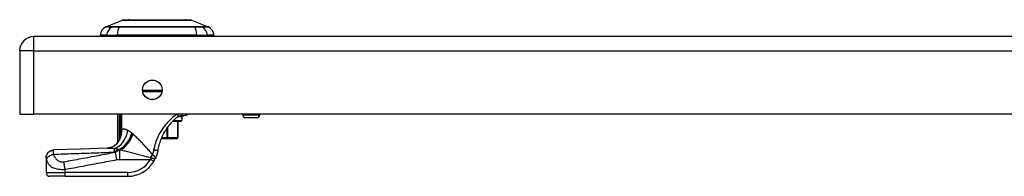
# Model space of a CAD drawing. Header units: inches. Extents: x 4 to 76.4, y 5.6 to 49.6.
# Tile 34 of 56: x 4 to 16.4, y 47.6 to 49.6. Entities that reach past the tile are written whole.
import ezdxf

# ---------------------------------------------------------------- set-up
doc = ezdxf.new("R2010")
doc.units = ezdxf.units.IN
doc.header["$LTSCALE"] = 4.856739
doc.header["$MEASUREMENT"] = 0
doc.layers.add('Visible Edges(ANSI)', color=7, linetype='Continuous', lineweight=25)
doc.layers.add('Visible Tangent Edges(ANSI)', color=7, linetype='Continuous', lineweight=25)

msp = doc.modelspace()

# ---------------------------------------------------------------- linework, layer by layer
at = {"layer": 'Visible Edges(ANSI)'}
for p, q in [((5.055, 49.482), (5.267, 49.564)), ((5.345, 49.57), (6.059, 49.57)), ((6.137, 49.564), (6.349, 49.482)), ((23.191, 49.357), (4.144, 49.357)), ((5.065, 49.376), (4.982, 49.376)), ((5.065, 49.376), (5.2, 49.376)), ((6.204, 49.376), (5.2, 49.376)), ((6.204, 49.376), (6.339, 49.376)), ((6.422, 49.376), (6.339, 49.376)), ((3.967, 49.179), (3.967, 48.381)), ((5.764, 48.661), (5.521, 48.661)), ((3.967, 48.381), (4.144, 48.381)), ((23.191, 48.381), (4.144, 48.381)), ((5.206, 48.03), (5.206, 48.381)), ((6, 48.286), (5.896, 48.286)), ((5.964, 48.286), (5.964, 48.08)), ((5.994, 48.358), (6.035, 48.358)), ((6.014, 48.344), (6.014, 48.301)), ((6.785, 48.381), (6.785, 48.371)), ((6.963, 48.332), (6.824, 48.332)), ((7.001, 48.381), (7.001, 48.371)), ((5.228, 48.059), (5.227, 48.058)), ((5.754, 48.07), (5.826, 48.07)), ((5.83, 48.07), (5.826, 48.07)), ((5.83, 48.07), (5.954, 48.07)), ((5.954, 48.07), (5.954, 48.07)), ((4.301, 47.83), (4.301, 47.829)), ((4.301, 47.829), (4.301, 47.643)), ((4.541, 47.595), (4.349, 47.595)), ((4.541, 47.595), (5.332, 47.595))]:
    msp.add_line(p, q, dxfattribs=at)
at = {"layer": 'Visible Edges(ANSI)', "flags": 128}
for points in [[(6.135, 49.564), (6.135, 49.564), (6.133, 49.564), (6.13, 49.564), (6.127, 49.565), (6.122, 49.565), (6.116, 49.565), (6.11, 49.565), (6.102, 49.565), (6.094, 49.565), (6.084, 49.565), (6.073, 49.565), (6.062, 49.565), (6.05, 49.565), (6.037, 49.565), (6.023, 49.565), (6.008, 49.565), (5.993, 49.565), (5.977, 49.565), (5.96, 49.565), (5.943, 49.565), (5.925, 49.565), (5.907, 49.565), (5.888, 49.565), (5.868, 49.565), (5.848, 49.565), (5.828, 49.565), (5.807, 49.565), (5.787, 49.565), (5.766, 49.564), (5.745, 49.564), (5.723, 49.564), (5.702, 49.564), (5.681, 49.564), (5.66, 49.564), (5.638, 49.564), (5.617, 49.565), (5.597, 49.565), (5.576, 49.565), (5.556, 49.565), (5.536, 49.565), (5.517, 49.565), (5.498, 49.565), (5.479, 49.565), (5.461, 49.565), (5.444, 49.565), (5.427, 49.565), (5.411, 49.565), (5.396, 49.565), (5.381, 49.565), (5.367, 49.565), (5.354, 49.565), (5.342, 49.565), (5.331, 49.565), (5.32, 49.565), (5.311, 49.565), (5.302, 49.565), (5.295, 49.565), (5.288, 49.565), (5.282, 49.565), (5.278, 49.565), (5.274, 49.564), (5.271, 49.564), (5.27, 49.564), (5.269, 49.564)], [(5.91, 48.3), (5.897, 48.288), (5.885, 48.275), (5.873, 48.262), (5.862, 48.248), (5.85, 48.234), (5.839, 48.219), (5.828, 48.205), (5.818, 48.189), (5.808, 48.174), (5.798, 48.158), (5.789, 48.143), (5.78, 48.126), (5.772, 48.11), (5.764, 48.093), (5.757, 48.077), (5.75, 48.06), (5.743, 48.042), (5.737, 48.025), (5.732, 48.007), (5.727, 47.99), (5.722, 47.972), (5.718, 47.954), (5.714, 47.936), (5.711, 47.918)], [(5.91, 48.3), (5.912, 48.302), (5.914, 48.304), (5.917, 48.307), (5.919, 48.309), (5.921, 48.311), (5.923, 48.313), (5.926, 48.315), (5.928, 48.317), (5.93, 48.319), (5.933, 48.321), (5.935, 48.323), (5.937, 48.325), (5.939, 48.327), (5.942, 48.329), (5.944, 48.331), (5.946, 48.333), (5.949, 48.335), (5.951, 48.337), (5.953, 48.339), (5.956, 48.341), (5.958, 48.343), (5.96, 48.344), (5.963, 48.346), (5.965, 48.348)], [(5.965, 48.348), (5.966, 48.349), (5.967, 48.35), (5.968, 48.351), (5.97, 48.351), (5.971, 48.352), (5.972, 48.353), (5.973, 48.354), (5.975, 48.354), (5.976, 48.355), (5.977, 48.355), (5.979, 48.356), (5.98, 48.356), (5.981, 48.356), (5.982, 48.357), (5.984, 48.357), (5.985, 48.357), (5.986, 48.358), (5.988, 48.358), (5.989, 48.358), (5.99, 48.358), (5.991, 48.358), (5.992, 48.358), (5.993, 48.358), (5.994, 48.358)], [(6.104, 48.381), (6.097, 48.377), (6.09, 48.373), (6.084, 48.37), (6.076, 48.367), (6.067, 48.364), (6.057, 48.361), (6.045, 48.359), (6.032, 48.358)], [(5.227, 48.058), (5.226, 48.056), (5.224, 48.053), (5.222, 48.051), (5.221, 48.049), (5.22, 48.048), (5.218, 48.046), (5.217, 48.044), (5.216, 48.043), (5.215, 48.041), (5.213, 48.04), (5.212, 48.038), (5.212, 48.037), (5.211, 48.036), (5.21, 48.035), (5.209, 48.034), (5.208, 48.033), (5.208, 48.032), (5.207, 48.032), (5.207, 48.031), (5.207, 48.031), (5.206, 48.031), (5.206, 48.03), (5.206, 48.03), (5.206, 48.03)], [(5.233, 48.068), (5.233, 48.068), (5.233, 48.067), (5.233, 48.067), (5.233, 48.067), (5.232, 48.066), (5.232, 48.066), (5.232, 48.065), (5.232, 48.065), (5.231, 48.064), (5.231, 48.064), (5.231, 48.063), (5.231, 48.063), (5.23, 48.062), (5.23, 48.062), (5.23, 48.062), (5.23, 48.061), (5.229, 48.061), (5.229, 48.06), (5.229, 48.06), (5.229, 48.06), (5.228, 48.059), (5.228, 48.059), (5.228, 48.059), (5.228, 48.059)], [(4.301, 47.83), (4.303, 47.849), (4.308, 47.866), (4.317, 47.883), (4.328, 47.898), (4.343, 47.91), (4.359, 47.919), (4.377, 47.925), (4.395, 47.927)], [(5.073, 47.95), (4.734, 47.937), (4.395, 47.927)], [(5.2, 48.013), (5.185, 47.998), (5.169, 47.984), (5.15, 47.972), (5.132, 47.963), (5.114, 47.957), (5.098, 47.953), (5.084, 47.951), (5.073, 47.95)], [(5.711, 47.918), (5.71, 47.914), (5.71, 47.909), (5.709, 47.905), (5.708, 47.901), (5.707, 47.897), (5.706, 47.893), (5.705, 47.888), (5.704, 47.884), (5.703, 47.88), (5.702, 47.876), (5.701, 47.872), (5.699, 47.867), (5.698, 47.863), (5.697, 47.859), (5.695, 47.855), (5.694, 47.851), (5.692, 47.847), (5.691, 47.843), (5.689, 47.839), (5.688, 47.835), (5.686, 47.831), (5.684, 47.827), (5.683, 47.823), (5.681, 47.819)], [(5.663, 47.784), (5.663, 47.785), (5.664, 47.787), (5.665, 47.788), (5.666, 47.79), (5.667, 47.791), (5.668, 47.793), (5.668, 47.794), (5.669, 47.796), (5.67, 47.797), (5.671, 47.798), (5.672, 47.8), (5.672, 47.801), (5.673, 47.803), (5.674, 47.804), (5.675, 47.806), (5.675, 47.807), (5.676, 47.809), (5.677, 47.81), (5.678, 47.812), (5.678, 47.813), (5.679, 47.815), (5.68, 47.816), (5.68, 47.818), (5.681, 47.819)]]:
    msp.add_lwpolyline(points, dxfattribs=at)
at = {"layer": 'Visible Edges(ANSI)'}
msp.add_circle((5.643, 48.686), 0.124, dxfattribs=at)
for centre, radius, start, end in [((5.269, 49.559), 0.006, 90.2088, 111.2505), ((5.345, 49.556), 0.0144, 90, 143.3493), ((6.059, 49.556), 0.0144, 36.6507, 90), ((6.135, 49.559), 0.006, 68.7495, 89.7912), ((5.125, 49.356), 0.144, 119.7291, 172.0587), ((5.06, 49.47), 0.012, 111.2505, 119.7291), ((6.345, 49.47), 0.012, 60.2709, 68.7495), ((6.28, 49.356), 0.144, 7.9413, 60.2709), ((4.144, 49.179), 0.178, 90, 180), ((5.054, 49.385), 0.048, 191.537, 216.8699), ((6.35, 49.385), 0.048, 323.1301, 348.463), ((6, 48.344), 0.0144, 0, 90), ((6, 48.301), 0.0144, 270, 0), ((6.824, 48.371), 0.0384, 180, 270), ((6.963, 48.371), 0.0384, 270, 0), ((5.954, 48.08), 0.0096, 270, 0), ((4.994, 48.143), 0.24, 322.7495, 331.8538), ((5.332, 47.979), 0.384, 270, 329.4195), ((4.349, 47.643), 0.048, 180, 270)]:
    msp.add_arc(centre, radius, start, end, dxfattribs=at)
at = {"layer": 'Visible Tangent Edges(ANSI)'}
for p, q in [((5.055, 49.482), (5.267, 49.564)), ((5.135, 49.482), (5.135, 49.482)), ((5.224, 49.482), (5.224, 49.482)), ((6.181, 49.482), (6.18, 49.482)), ((6.27, 49.482), (6.27, 49.482)), ((4.144, 49.179), (4.144, 49.357)), ((4.144, 49.179), (3.967, 49.179)), ((4.144, 48.381), (4.144, 49.179)), ((4.144, 49.179), (23.191, 49.179)), ((5.519, 48.68), (5.766, 48.68)), ((5.634, 48.563), (5.651, 48.563)), ((5.222, 48.381), (5.222, 48.153)), ((5.245, 48.153), (5.245, 48.381)), ((5.247, 48.381), (5.247, 48.18)), ((5.258, 48.18), (5.258, 48.381)), ((5.911, 48.301), (6.014, 48.301)), ((6.014, 48.344), (5.96, 48.344)), ((5.962, 48.286), (5.962, 48.08)), ((6.785, 48.371), (7.001, 48.371)), ((5.247, 48.18), (5.258, 48.18)), ((5.826, 48.201), (5.826, 48.08)), ((5.838, 48.08), (5.838, 48.219)), ((5.245, 48.153), (5.222, 48.153)), ((5.236, 48.091), (5.242, 48.089)), ((5.826, 48.08), (5.758, 48.08)), ((5.826, 48.07), (5.826, 48.08)), ((5.826, 48.08), (5.838, 48.08)), ((5.962, 48.08), (5.838, 48.08)), ((5.962, 48.08), (5.964, 48.08)), ((5.222, 47.931), (5.222, 47.934)), ((5.222, 47.931), (5.236, 47.931)), ((5.243, 47.928), (5.232, 47.928)), ((5.232, 47.808), (5.232, 47.928)), ((5.196, 47.805), (5.179, 47.896)), ((5.232, 47.808), (5.621, 47.808)), ((5.663, 47.784), (5.621, 47.808)), ((4.541, 47.643), (4.541, 47.683)), ((4.301, 47.643), (4.541, 47.643)), ((4.541, 47.595), (4.541, 47.643)), ((5.332, 47.643), (4.541, 47.643)), ((5.332, 47.595), (5.332, 47.643))]:
    msp.add_line(p, q, dxfattribs=at)
at = {"layer": 'Visible Tangent Edges(ANSI)', "flags": 128}
for points in [[(5.267, 49.564), (5.267, 49.564), (5.268, 49.564), (5.269, 49.564), (5.27, 49.564), (5.272, 49.564), (5.274, 49.564), (5.276, 49.564), (5.279, 49.564), (5.282, 49.564), (5.285, 49.564), (5.289, 49.564), (5.293, 49.564), (5.298, 49.564), (5.302, 49.564), (5.307, 49.564), (5.313, 49.564), (5.319, 49.564), (5.325, 49.564), (5.331, 49.564), (5.338, 49.564), (5.345, 49.564), (5.352, 49.564), (5.36, 49.564), (5.368, 49.565)], [(5.368, 49.565), (5.37, 49.565), (5.372, 49.565), (5.374, 49.565), (5.376, 49.565), (5.379, 49.565), (5.381, 49.565), (5.383, 49.565), (5.385, 49.565), (5.388, 49.565), (5.39, 49.565), (5.393, 49.565), (5.395, 49.565), (5.397, 49.565), (5.4, 49.565), (5.402, 49.565), (5.405, 49.565), (5.407, 49.565), (5.41, 49.565), (5.412, 49.565), (5.415, 49.565), (5.417, 49.565), (5.42, 49.565), (5.422, 49.565), (5.425, 49.565)], [(5.425, 49.565), (5.445, 49.564), (5.465, 49.564), (5.487, 49.564), (5.509, 49.564), (5.532, 49.564), (5.555, 49.564), (5.579, 49.564), (5.603, 49.564), (5.627, 49.564), (5.652, 49.564), (5.677, 49.564), (5.702, 49.564), (5.728, 49.564), (5.753, 49.564), (5.777, 49.564), (5.802, 49.564), (5.826, 49.564), (5.85, 49.564), (5.873, 49.564), (5.896, 49.564), (5.918, 49.564), (5.94, 49.564), (5.96, 49.564), (5.98, 49.565)], [(5.98, 49.565), (5.982, 49.565), (5.985, 49.565), (5.987, 49.565), (5.99, 49.565), (5.992, 49.565), (5.995, 49.565), (5.997, 49.565), (6, 49.565), (6.002, 49.565), (6.005, 49.565), (6.007, 49.565), (6.01, 49.565), (6.012, 49.565), (6.014, 49.565), (6.017, 49.565), (6.019, 49.565), (6.021, 49.565), (6.024, 49.565), (6.026, 49.565), (6.028, 49.565), (6.03, 49.565), (6.033, 49.565), (6.035, 49.565), (6.037, 49.565)], [(6.037, 49.565), (6.045, 49.564), (6.052, 49.564), (6.06, 49.564), (6.067, 49.564), (6.073, 49.564), (6.08, 49.564), (6.086, 49.564), (6.092, 49.564), (6.097, 49.564), (6.102, 49.564), (6.107, 49.564), (6.111, 49.564), (6.115, 49.564), (6.119, 49.564), (6.123, 49.564), (6.126, 49.564), (6.128, 49.564), (6.131, 49.564), (6.133, 49.564), (6.134, 49.564), (6.136, 49.564), (6.137, 49.564), (6.137, 49.564), (6.137, 49.564)], [(5.054, 49.481), (5.054, 49.481), (5.054, 49.481), (5.055, 49.481), (5.056, 49.481), (5.057, 49.481), (5.059, 49.481), (5.06, 49.481), (5.062, 49.481), (5.065, 49.481), (5.067, 49.481), (5.07, 49.481), (5.073, 49.481), (5.077, 49.481), (5.081, 49.481), (5.085, 49.481), (5.089, 49.481), (5.093, 49.481), (5.098, 49.481), (5.103, 49.481), (5.108, 49.481), (5.114, 49.481), (5.12, 49.481), (5.126, 49.481), (5.132, 49.481)], [(5.135, 49.482), (5.128, 49.482), (5.122, 49.482), (5.116, 49.482), (5.111, 49.482), (5.105, 49.482), (5.1, 49.482), (5.095, 49.482), (5.091, 49.482), (5.087, 49.482), (5.082, 49.482), (5.079, 49.482), (5.075, 49.482), (5.072, 49.482), (5.069, 49.482), (5.067, 49.482), (5.064, 49.482), (5.062, 49.482), (5.06, 49.482), (5.059, 49.482), (5.057, 49.482), (5.056, 49.482), (5.056, 49.482), (5.055, 49.482), (5.055, 49.482)], [(5.132, 49.481), (5.134, 49.481), (5.136, 49.481), (5.139, 49.481), (5.141, 49.48), (5.144, 49.48), (5.146, 49.48), (5.149, 49.48), (5.153, 49.48), (5.156, 49.48), (5.16, 49.48), (5.163, 49.48), (5.167, 49.48), (5.171, 49.48), (5.175, 49.48), (5.179, 49.48), (5.184, 49.48), (5.188, 49.48), (5.193, 49.48), (5.198, 49.48), (5.203, 49.48), (5.208, 49.481), (5.213, 49.481), (5.218, 49.481), (5.223, 49.481)], [(5.224, 49.482), (5.219, 49.482), (5.214, 49.482), (5.209, 49.482), (5.204, 49.482), (5.199, 49.482), (5.195, 49.482), (5.19, 49.482), (5.186, 49.482), (5.181, 49.482), (5.177, 49.482), (5.173, 49.482), (5.169, 49.482), (5.165, 49.482), (5.162, 49.482), (5.158, 49.482), (5.155, 49.482), (5.152, 49.482), (5.149, 49.482), (5.146, 49.482), (5.143, 49.482), (5.141, 49.482), (5.139, 49.482), (5.137, 49.482), (5.135, 49.482)], [(5.223, 49.481), (5.262, 49.481), (5.301, 49.481), (5.34, 49.481), (5.38, 49.481), (5.42, 49.481), (5.46, 49.481), (5.5, 49.481), (5.541, 49.481), (5.581, 49.481), (5.622, 49.481), (5.663, 49.481), (5.703, 49.481), (5.744, 49.481), (5.784, 49.481), (5.825, 49.481), (5.865, 49.481), (5.905, 49.481), (5.946, 49.481), (5.986, 49.481), (6.025, 49.481), (6.065, 49.481), (6.104, 49.481), (6.143, 49.481), (6.181, 49.481)], [(6.18, 49.482), (6.142, 49.482), (6.103, 49.482), (6.064, 49.482), (6.024, 49.482), (5.985, 49.482), (5.945, 49.482), (5.905, 49.482), (5.865, 49.482), (5.825, 49.482), (5.784, 49.482), (5.744, 49.482), (5.703, 49.482), (5.663, 49.482), (5.622, 49.482), (5.582, 49.482), (5.541, 49.482), (5.501, 49.482), (5.46, 49.482), (5.42, 49.482), (5.381, 49.482), (5.341, 49.482), (5.302, 49.482), (5.263, 49.482), (5.224, 49.482)], [(6.27, 49.482), (6.268, 49.482), (6.266, 49.482), (6.263, 49.482), (6.261, 49.482), (6.258, 49.482), (6.256, 49.482), (6.253, 49.482), (6.25, 49.482), (6.246, 49.482), (6.243, 49.482), (6.239, 49.482), (6.235, 49.482), (6.231, 49.482), (6.227, 49.482), (6.223, 49.482), (6.219, 49.482), (6.214, 49.482), (6.21, 49.482), (6.205, 49.482), (6.201, 49.482), (6.196, 49.482), (6.191, 49.482), (6.186, 49.482), (6.181, 49.482)], [(6.181, 49.481), (6.187, 49.481), (6.192, 49.481), (6.197, 49.481), (6.202, 49.48), (6.207, 49.48), (6.211, 49.48), (6.216, 49.48), (6.221, 49.48), (6.225, 49.48), (6.229, 49.48), (6.233, 49.48), (6.237, 49.48), (6.241, 49.48), (6.245, 49.48), (6.249, 49.48), (6.252, 49.48), (6.255, 49.48), (6.258, 49.48), (6.261, 49.48), (6.264, 49.48), (6.266, 49.481), (6.268, 49.481), (6.27, 49.481), (6.272, 49.481)], [(6.349, 49.482), (6.349, 49.482), (6.349, 49.482), (6.348, 49.482), (6.347, 49.482), (6.346, 49.482), (6.344, 49.482), (6.342, 49.482), (6.34, 49.482), (6.338, 49.482), (6.335, 49.482), (6.332, 49.482), (6.329, 49.482), (6.326, 49.482), (6.322, 49.482), (6.318, 49.482), (6.314, 49.482), (6.309, 49.482), (6.304, 49.482), (6.299, 49.482), (6.294, 49.482), (6.288, 49.482), (6.282, 49.482), (6.276, 49.482), (6.27, 49.482)], [(6.272, 49.481), (6.279, 49.481), (6.285, 49.481), (6.29, 49.481), (6.296, 49.481), (6.301, 49.481), (6.306, 49.481), (6.311, 49.481), (6.316, 49.481), (6.32, 49.481), (6.324, 49.481), (6.328, 49.481), (6.331, 49.481), (6.334, 49.481), (6.337, 49.481), (6.34, 49.481), (6.342, 49.481), (6.344, 49.481), (6.346, 49.481), (6.347, 49.481), (6.349, 49.481), (6.35, 49.481), (6.35, 49.481), (6.351, 49.481), (6.351, 49.481)], [(5.956, 48.381), (5.938, 48.368), (5.92, 48.354), (5.902, 48.34), (5.885, 48.325), (5.868, 48.309), (5.851, 48.292), (5.835, 48.275), (5.82, 48.257), (5.805, 48.239), (5.79, 48.221), (5.776, 48.202), (5.763, 48.182), (5.75, 48.162), (5.738, 48.142), (5.727, 48.122), (5.716, 48.101), (5.707, 48.08), (5.698, 48.058), (5.689, 48.037), (5.682, 48.015), (5.675, 47.993), (5.669, 47.971), (5.664, 47.948), (5.659, 47.926)], [(5.965, 48.348), (5.966, 48.349), (5.966, 48.349), (5.967, 48.35), (5.967, 48.351), (5.968, 48.352), (5.968, 48.353), (5.969, 48.354), (5.969, 48.355), (5.969, 48.357), (5.97, 48.358), (5.97, 48.359), (5.97, 48.361), (5.97, 48.362), (5.969, 48.364), (5.969, 48.366), (5.969, 48.367), (5.969, 48.369), (5.968, 48.371), (5.968, 48.372), (5.967, 48.374), (5.966, 48.376), (5.966, 48.378), (5.965, 48.38), (5.964, 48.381)], [(5.994, 48.358), (5.996, 48.358), (5.997, 48.359), (5.999, 48.359), (6, 48.359), (6.002, 48.359), (6.004, 48.36), (6.005, 48.36), (6.007, 48.361), (6.008, 48.362), (6.01, 48.362), (6.011, 48.363), (6.012, 48.364), (6.014, 48.365), (6.015, 48.366), (6.016, 48.367), (6.018, 48.369), (6.019, 48.37), (6.02, 48.371), (6.021, 48.373), (6.022, 48.375), (6.023, 48.376), (6.024, 48.378), (6.025, 48.38), (6.026, 48.381)], [(5.242, 48.089), (5.243, 48.092), (5.244, 48.096), (5.246, 48.1), (5.247, 48.103), (5.248, 48.107), (5.249, 48.111), (5.25, 48.115), (5.251, 48.118), (5.252, 48.122), (5.252, 48.126), (5.253, 48.13), (5.254, 48.134), (5.255, 48.138), (5.255, 48.141), (5.256, 48.145), (5.256, 48.149), (5.257, 48.153), (5.257, 48.157), (5.257, 48.161), (5.258, 48.165), (5.258, 48.169), (5.258, 48.173), (5.258, 48.176), (5.258, 48.18)], [(5.247, 48.18), (5.247, 48.179), (5.247, 48.178), (5.247, 48.177), (5.247, 48.176), (5.247, 48.175), (5.247, 48.174), (5.247, 48.172), (5.247, 48.171), (5.247, 48.17), (5.247, 48.169), (5.246, 48.168), (5.246, 48.167), (5.246, 48.166), (5.246, 48.164), (5.246, 48.163), (5.246, 48.162), (5.246, 48.161), (5.246, 48.16), (5.246, 48.159), (5.246, 48.158), (5.246, 48.156), (5.245, 48.155), (5.245, 48.154), (5.245, 48.153)], [(5.334, 48.173), (5.33, 48.175), (5.326, 48.177), (5.322, 48.179), (5.318, 48.181), (5.315, 48.182), (5.311, 48.184), (5.307, 48.185), (5.304, 48.186), (5.3, 48.187), (5.297, 48.188), (5.293, 48.189), (5.29, 48.189), (5.287, 48.19), (5.284, 48.19), (5.281, 48.19), (5.278, 48.189), (5.275, 48.189), (5.273, 48.188), (5.27, 48.188), (5.267, 48.187), (5.265, 48.185), (5.263, 48.184), (5.26, 48.182), (5.258, 48.18)], [(5.385, 48.139), (5.382, 48.141), (5.38, 48.143), (5.378, 48.144), (5.376, 48.146), (5.374, 48.148), (5.371, 48.149), (5.369, 48.151), (5.367, 48.153), (5.365, 48.154), (5.363, 48.156), (5.361, 48.157), (5.359, 48.159), (5.357, 48.16), (5.354, 48.161), (5.352, 48.163), (5.35, 48.164), (5.348, 48.165), (5.346, 48.167), (5.344, 48.168), (5.342, 48.169), (5.34, 48.17), (5.338, 48.171), (5.336, 48.172), (5.334, 48.173)], [(5.222, 48.153), (5.222, 48.15), (5.222, 48.147), (5.222, 48.145), (5.222, 48.142), (5.222, 48.139), (5.222, 48.136), (5.222, 48.134), (5.222, 48.131), (5.222, 48.128), (5.222, 48.125), (5.222, 48.123), (5.222, 48.12), (5.222, 48.117), (5.222, 48.114), (5.222, 48.112), (5.222, 48.109), (5.222, 48.106), (5.222, 48.103), (5.223, 48.101), (5.223, 48.098), (5.223, 48.095), (5.223, 48.093), (5.223, 48.09), (5.223, 48.087)], [(5.223, 48.087), (5.223, 48.086), (5.223, 48.084), (5.223, 48.083), (5.224, 48.082), (5.224, 48.08), (5.224, 48.079), (5.224, 48.078), (5.224, 48.076), (5.224, 48.075), (5.224, 48.074), (5.225, 48.073), (5.225, 48.071), (5.225, 48.07), (5.225, 48.069), (5.225, 48.068), (5.225, 48.066), (5.226, 48.065), (5.226, 48.064), (5.226, 48.063), (5.227, 48.062), (5.227, 48.061), (5.227, 48.06), (5.227, 48.059), (5.228, 48.059)], [(5.233, 48.068), (5.233, 48.068), (5.233, 48.067), (5.232, 48.067), (5.232, 48.066), (5.232, 48.067), (5.232, 48.067), (5.232, 48.067), (5.232, 48.068), (5.232, 48.069), (5.232, 48.07), (5.232, 48.071), (5.232, 48.072), (5.232, 48.074), (5.233, 48.075), (5.233, 48.077), (5.233, 48.078), (5.234, 48.08), (5.234, 48.081), (5.234, 48.083), (5.234, 48.084), (5.235, 48.086), (5.235, 48.088), (5.236, 48.089), (5.236, 48.091)], [(5.233, 48.068), (5.234, 48.069), (5.234, 48.07), (5.235, 48.071), (5.235, 48.072), (5.235, 48.073), (5.236, 48.073), (5.236, 48.074), (5.236, 48.075), (5.237, 48.076), (5.237, 48.077), (5.237, 48.078), (5.238, 48.078), (5.238, 48.079), (5.239, 48.08), (5.239, 48.081), (5.239, 48.082), (5.24, 48.083), (5.24, 48.084), (5.24, 48.084), (5.241, 48.085), (5.241, 48.086), (5.241, 48.087), (5.241, 48.088), (5.242, 48.089)], [(5.236, 48.091), (5.236, 48.093), (5.237, 48.096), (5.237, 48.098), (5.238, 48.101), (5.238, 48.103), (5.239, 48.106), (5.239, 48.108), (5.24, 48.111), (5.24, 48.113), (5.241, 48.116), (5.241, 48.118), (5.241, 48.121), (5.242, 48.124), (5.242, 48.126), (5.243, 48.129), (5.243, 48.131), (5.243, 48.134), (5.244, 48.137), (5.244, 48.139), (5.244, 48.142), (5.244, 48.145), (5.245, 48.148), (5.245, 48.15), (5.245, 48.153)], [(5.394, 48.131), (5.393, 48.131), (5.393, 48.132), (5.393, 48.132), (5.392, 48.132), (5.392, 48.133), (5.391, 48.133), (5.391, 48.133), (5.391, 48.134), (5.39, 48.134), (5.39, 48.134), (5.39, 48.135), (5.389, 48.135), (5.389, 48.135), (5.388, 48.136), (5.388, 48.136), (5.388, 48.136), (5.387, 48.137), (5.387, 48.137), (5.386, 48.137), (5.386, 48.138), (5.386, 48.138), (5.385, 48.138), (5.385, 48.139), (5.385, 48.139)], [(5.399, 48.127), (5.398, 48.127), (5.398, 48.127), (5.398, 48.127), (5.398, 48.127), (5.398, 48.128), (5.397, 48.128), (5.397, 48.128), (5.397, 48.128), (5.397, 48.128), (5.397, 48.129), (5.396, 48.129), (5.396, 48.129), (5.396, 48.129), (5.396, 48.129), (5.396, 48.129), (5.395, 48.13), (5.395, 48.13), (5.395, 48.13), (5.395, 48.13), (5.395, 48.13), (5.394, 48.13), (5.394, 48.131), (5.394, 48.131), (5.394, 48.131)], [(5.645, 47.872), (5.634, 47.884), (5.623, 47.896), (5.613, 47.908), (5.602, 47.92), (5.591, 47.931), (5.581, 47.943), (5.57, 47.955), (5.559, 47.966), (5.549, 47.977), (5.538, 47.989), (5.528, 48), (5.517, 48.011), (5.507, 48.021), (5.497, 48.032), (5.487, 48.043), (5.476, 48.053), (5.466, 48.063), (5.456, 48.073), (5.447, 48.082), (5.437, 48.092), (5.427, 48.101), (5.417, 48.11), (5.408, 48.119), (5.399, 48.127)], [(4.301, 47.829), (4.301, 47.834), (4.302, 47.84), (4.303, 47.845), (4.304, 47.851), (4.305, 47.857), (4.307, 47.863), (4.31, 47.868), (4.313, 47.874), (4.316, 47.879), (4.32, 47.885), (4.324, 47.89), (4.328, 47.894), (4.332, 47.899), (4.337, 47.903), (4.343, 47.907), (4.348, 47.91), (4.353, 47.913), (4.359, 47.916), (4.365, 47.919), (4.371, 47.92), (4.376, 47.922), (4.382, 47.923), (4.388, 47.924), (4.394, 47.925)], [(4.393, 47.874), (4.393, 47.877), (4.393, 47.88), (4.393, 47.883), (4.393, 47.886), (4.392, 47.889), (4.392, 47.892), (4.392, 47.894), (4.392, 47.897), (4.392, 47.899), (4.392, 47.901), (4.392, 47.903), (4.392, 47.906), (4.392, 47.908), (4.392, 47.91), (4.392, 47.912), (4.392, 47.914), (4.392, 47.916), (4.392, 47.918), (4.393, 47.919), (4.393, 47.921), (4.393, 47.922), (4.393, 47.923), (4.393, 47.924), (4.394, 47.925)], [(4.394, 47.925), (4.394, 47.925), (4.394, 47.925), (4.394, 47.925), (4.394, 47.925), (4.394, 47.926), (4.394, 47.926), (4.394, 47.926), (4.394, 47.926), (4.394, 47.926), (4.394, 47.926), (4.394, 47.926), (4.394, 47.926), (4.394, 47.926), (4.394, 47.926), (4.394, 47.927), (4.395, 47.927), (4.395, 47.927), (4.395, 47.927), (4.395, 47.927), (4.395, 47.927), (4.395, 47.927), (4.395, 47.927), (4.395, 47.927), (4.395, 47.927)], [(5.073, 47.95), (5.076, 47.95), (5.08, 47.95), (5.083, 47.95), (5.086, 47.95), (5.09, 47.95), (5.093, 47.95), (5.097, 47.95), (5.1, 47.95), (5.104, 47.95), (5.108, 47.95), (5.112, 47.95), (5.115, 47.95), (5.119, 47.949), (5.123, 47.949), (5.127, 47.949), (5.131, 47.949), (5.135, 47.948), (5.139, 47.948), (5.143, 47.948), (5.147, 47.948), (5.151, 47.947), (5.155, 47.947), (5.159, 47.946), (5.164, 47.946)], [(5.158, 47.901), (5.16, 47.902), (5.163, 47.903), (5.165, 47.905), (5.168, 47.906), (5.17, 47.907), (5.173, 47.909), (5.175, 47.91), (5.178, 47.911), (5.181, 47.913), (5.183, 47.914), (5.186, 47.915), (5.189, 47.916), (5.191, 47.918), (5.194, 47.919), (5.197, 47.92), (5.199, 47.921), (5.202, 47.923), (5.205, 47.924), (5.208, 47.925), (5.21, 47.926), (5.213, 47.927), (5.216, 47.929), (5.219, 47.93), (5.222, 47.931)], [(5.164, 47.946), (5.166, 47.946), (5.169, 47.945), (5.171, 47.945), (5.174, 47.945), (5.176, 47.944), (5.179, 47.944), (5.181, 47.943), (5.184, 47.943), (5.186, 47.943), (5.189, 47.942), (5.191, 47.942), (5.194, 47.941), (5.196, 47.941), (5.199, 47.94), (5.201, 47.94), (5.203, 47.939), (5.206, 47.938), (5.208, 47.938), (5.21, 47.937), (5.213, 47.937), (5.215, 47.936), (5.217, 47.935), (5.219, 47.935), (5.222, 47.934)], [(5.232, 47.928), (5.229, 47.927), (5.227, 47.926), (5.225, 47.925), (5.223, 47.924), (5.221, 47.923), (5.219, 47.922), (5.216, 47.921), (5.214, 47.92), (5.212, 47.919), (5.21, 47.917), (5.208, 47.916), (5.205, 47.915), (5.203, 47.914), (5.201, 47.912), (5.199, 47.911), (5.197, 47.91), (5.195, 47.908), (5.192, 47.907), (5.19, 47.905), (5.188, 47.903), (5.186, 47.902), (5.184, 47.9), (5.181, 47.898), (5.179, 47.896)], [(5.222, 47.934), (5.222, 47.934), (5.223, 47.934), (5.223, 47.933), (5.224, 47.933), (5.225, 47.933), (5.225, 47.933), (5.226, 47.933), (5.226, 47.933), (5.227, 47.933), (5.227, 47.933), (5.228, 47.933), (5.229, 47.932), (5.229, 47.932), (5.23, 47.932), (5.23, 47.932), (5.231, 47.932), (5.232, 47.932), (5.232, 47.932), (5.233, 47.932), (5.233, 47.931), (5.234, 47.931), (5.234, 47.931), (5.235, 47.931), (5.236, 47.931)], [(5.236, 47.931), (5.236, 47.931), (5.236, 47.931), (5.236, 47.93), (5.237, 47.93), (5.237, 47.93), (5.237, 47.93), (5.238, 47.93), (5.238, 47.93), (5.238, 47.93), (5.239, 47.93), (5.239, 47.929), (5.239, 47.929), (5.239, 47.929), (5.24, 47.929), (5.24, 47.929), (5.24, 47.929), (5.241, 47.929), (5.241, 47.929), (5.241, 47.928), (5.242, 47.928), (5.242, 47.928), (5.242, 47.928), (5.242, 47.928), (5.243, 47.928)], [(5.243, 47.928), (5.257, 47.925), (5.271, 47.921), (5.286, 47.918), (5.301, 47.915), (5.315, 47.911), (5.33, 47.908), (5.345, 47.904), (5.361, 47.9), (5.376, 47.896), (5.391, 47.892), (5.407, 47.888), (5.423, 47.884), (5.438, 47.88), (5.454, 47.876), (5.47, 47.872), (5.486, 47.867), (5.502, 47.863), (5.518, 47.859), (5.534, 47.854), (5.55, 47.85), (5.567, 47.846), (5.583, 47.841), (5.599, 47.837), (5.615, 47.832)], [(5.659, 47.926), (5.659, 47.923), (5.658, 47.921), (5.658, 47.919), (5.658, 47.917), (5.657, 47.914), (5.657, 47.912), (5.656, 47.91), (5.655, 47.908), (5.655, 47.905), (5.654, 47.903), (5.654, 47.901), (5.653, 47.899), (5.653, 47.897), (5.652, 47.894), (5.651, 47.892), (5.651, 47.89), (5.65, 47.888), (5.649, 47.886), (5.649, 47.883), (5.648, 47.881), (5.647, 47.879), (5.646, 47.877), (5.645, 47.875), (5.645, 47.872)], [(5.711, 47.918), (5.711, 47.918), (5.711, 47.918), (5.71, 47.918), (5.709, 47.918), (5.709, 47.918), (5.707, 47.918), (5.706, 47.918), (5.704, 47.919), (5.702, 47.919), (5.7, 47.919), (5.698, 47.92), (5.696, 47.92), (5.693, 47.92), (5.69, 47.921), (5.687, 47.921), (5.684, 47.922), (5.681, 47.922), (5.678, 47.923), (5.675, 47.923), (5.672, 47.924), (5.668, 47.924), (5.665, 47.925), (5.662, 47.925), (5.659, 47.926)], [(4.301, 47.829), (4.301, 47.828), (4.301, 47.828), (4.301, 47.827), (4.301, 47.827), (4.301, 47.826), (4.301, 47.826), (4.302, 47.825), (4.302, 47.824), (4.302, 47.824), (4.302, 47.823), (4.302, 47.822), (4.302, 47.821), (4.303, 47.82), (4.303, 47.819), (4.303, 47.819), (4.303, 47.818), (4.304, 47.817), (4.304, 47.816), (4.304, 47.815), (4.304, 47.814), (4.304, 47.813), (4.305, 47.812), (4.305, 47.811), (4.305, 47.81)], [(4.305, 47.81), (4.306, 47.813), (4.307, 47.816), (4.309, 47.819), (4.311, 47.822), (4.313, 47.825), (4.315, 47.828), (4.318, 47.831), (4.321, 47.834), (4.324, 47.838), (4.327, 47.841), (4.331, 47.844), (4.335, 47.847), (4.339, 47.85), (4.344, 47.853), (4.348, 47.855), (4.353, 47.858), (4.358, 47.861), (4.363, 47.863), (4.368, 47.865), (4.373, 47.867), (4.378, 47.869), (4.383, 47.871), (4.388, 47.873), (4.393, 47.874)], [(4.305, 47.81), (4.307, 47.802), (4.309, 47.795), (4.311, 47.787), (4.314, 47.78), (4.317, 47.773), (4.321, 47.766), (4.325, 47.758), (4.329, 47.751), (4.334, 47.744), (4.34, 47.738), (4.346, 47.731), (4.354, 47.725), (4.362, 47.718), (4.371, 47.712), (4.382, 47.707), (4.393, 47.701), (4.407, 47.696), (4.422, 47.692), (4.438, 47.688), (4.456, 47.685), (4.476, 47.683), (4.497, 47.682), (4.519, 47.682), (4.541, 47.683)], [(4.393, 47.874), (4.425, 47.875), (4.457, 47.876), (4.489, 47.877), (4.52, 47.878), (4.552, 47.879), (4.584, 47.88), (4.616, 47.881), (4.648, 47.882), (4.68, 47.883), (4.712, 47.884), (4.743, 47.885), (4.775, 47.886), (4.807, 47.887), (4.839, 47.889), (4.871, 47.89), (4.903, 47.891), (4.935, 47.892), (4.966, 47.893), (4.998, 47.894), (5.03, 47.896), (5.062, 47.897), (5.094, 47.898), (5.126, 47.899), (5.158, 47.901)], [(4.524, 47.774), (4.515, 47.773), (4.506, 47.772), (4.498, 47.773), (4.489, 47.774), (4.481, 47.776), (4.474, 47.779), (4.467, 47.783), (4.46, 47.786), (4.454, 47.79), (4.448, 47.795), (4.443, 47.8), (4.437, 47.804), (4.432, 47.809), (4.428, 47.815), (4.423, 47.82), (4.419, 47.826), (4.415, 47.831), (4.411, 47.837), (4.408, 47.843), (4.404, 47.849), (4.401, 47.855), (4.398, 47.861), (4.395, 47.868), (4.393, 47.874)], [(5.179, 47.896), (5.152, 47.891), (5.124, 47.886), (5.097, 47.881), (5.07, 47.876), (5.043, 47.871), (5.015, 47.866), (4.988, 47.861), (4.961, 47.855), (4.933, 47.85), (4.906, 47.845), (4.879, 47.84), (4.852, 47.835), (4.824, 47.83), (4.797, 47.825), (4.77, 47.82), (4.742, 47.815), (4.715, 47.81), (4.688, 47.804), (4.66, 47.799), (4.633, 47.794), (4.606, 47.789), (4.578, 47.784), (4.551, 47.779), (4.524, 47.774)], [(4.541, 47.683), (4.568, 47.688), (4.595, 47.693), (4.623, 47.698), (4.65, 47.703), (4.677, 47.708), (4.705, 47.714), (4.732, 47.719), (4.759, 47.724), (4.787, 47.729), (4.814, 47.734), (4.841, 47.739), (4.869, 47.744), (4.896, 47.749), (4.923, 47.754), (4.95, 47.759), (4.978, 47.765), (5.005, 47.77), (5.032, 47.775), (5.06, 47.78), (5.087, 47.785), (5.114, 47.79), (5.141, 47.795), (5.169, 47.8), (5.196, 47.805)], [(5.196, 47.805), (5.198, 47.806), (5.199, 47.806), (5.201, 47.806), (5.202, 47.806), (5.204, 47.807), (5.205, 47.807), (5.207, 47.807), (5.208, 47.807), (5.209, 47.807), (5.211, 47.807), (5.212, 47.808), (5.214, 47.808), (5.215, 47.808), (5.217, 47.808), (5.218, 47.808), (5.22, 47.808), (5.221, 47.808), (5.223, 47.808), (5.224, 47.808), (5.226, 47.808), (5.227, 47.808), (5.229, 47.808), (5.23, 47.808), (5.232, 47.808)], [(5.615, 47.832), (5.616, 47.832), (5.616, 47.832), (5.617, 47.832), (5.617, 47.832), (5.618, 47.832), (5.618, 47.832), (5.619, 47.831), (5.62, 47.831), (5.62, 47.831), (5.621, 47.831), (5.621, 47.831), (5.622, 47.831), (5.622, 47.831), (5.623, 47.83), (5.624, 47.83), (5.624, 47.83), (5.625, 47.83), (5.625, 47.83), (5.626, 47.83), (5.627, 47.83), (5.627, 47.83), (5.628, 47.83), (5.628, 47.829), (5.629, 47.829)], [(5.629, 47.829), (5.629, 47.828), (5.628, 47.828), (5.628, 47.827), (5.628, 47.826), (5.628, 47.825), (5.627, 47.824), (5.627, 47.823), (5.627, 47.822), (5.626, 47.821), (5.626, 47.821), (5.626, 47.82), (5.625, 47.819), (5.625, 47.818), (5.625, 47.817), (5.624, 47.816), (5.624, 47.815), (5.624, 47.814), (5.623, 47.814), (5.623, 47.813), (5.623, 47.812), (5.622, 47.811), (5.622, 47.81), (5.622, 47.809), (5.621, 47.808)], [(5.629, 47.829), (5.632, 47.828), (5.635, 47.827), (5.639, 47.826), (5.642, 47.825), (5.645, 47.824), (5.648, 47.823), (5.651, 47.823), (5.654, 47.822), (5.656, 47.821), (5.659, 47.82), (5.662, 47.819), (5.664, 47.819), (5.666, 47.818), (5.668, 47.818), (5.67, 47.817), (5.672, 47.817), (5.674, 47.817), (5.675, 47.816), (5.677, 47.816), (5.678, 47.817), (5.679, 47.817), (5.68, 47.817), (5.68, 47.818), (5.681, 47.819)], [(5.646, 47.869), (5.646, 47.869), (5.646, 47.869), (5.646, 47.869), (5.646, 47.869), (5.646, 47.869), (5.646, 47.869), (5.646, 47.87), (5.646, 47.87), (5.645, 47.87), (5.645, 47.87), (5.645, 47.87), (5.645, 47.87), (5.645, 47.87), (5.645, 47.871), (5.645, 47.871), (5.645, 47.871), (5.645, 47.871), (5.645, 47.871), (5.645, 47.871), (5.645, 47.872), (5.645, 47.872), (5.645, 47.872), (5.645, 47.872), (5.645, 47.872)], [(5.681, 47.819), (5.682, 47.821), (5.682, 47.823), (5.682, 47.824), (5.682, 47.826), (5.682, 47.828), (5.682, 47.83), (5.681, 47.832), (5.68, 47.834), (5.679, 47.836), (5.678, 47.838), (5.676, 47.84), (5.674, 47.842), (5.673, 47.844), (5.671, 47.846), (5.669, 47.848), (5.666, 47.851), (5.664, 47.853), (5.662, 47.855), (5.659, 47.857), (5.657, 47.86), (5.654, 47.862), (5.652, 47.864), (5.649, 47.867), (5.646, 47.869)], [(4.541, 47.683), (4.54, 47.687), (4.54, 47.691), (4.539, 47.695), (4.538, 47.699), (4.537, 47.703), (4.537, 47.707), (4.536, 47.711), (4.535, 47.715), (4.534, 47.719), (4.534, 47.723), (4.533, 47.727), (4.532, 47.731), (4.531, 47.735), (4.531, 47.739), (4.53, 47.743), (4.529, 47.747), (4.529, 47.75), (4.528, 47.754), (4.527, 47.757), (4.527, 47.761), (4.526, 47.764), (4.525, 47.767), (4.525, 47.771), (4.524, 47.774)]]:
    msp.add_lwpolyline(points, dxfattribs=at)
at = {"layer": 'Visible Tangent Edges(ANSI)'}
for centre, radius, start, end in [((5.269, 49.559), 0.006, 90.2088, 111.2505), ((5.332, 47.979), 0.336, 270, 329.4195)]:
    msp.add_arc(centre, radius, start, end, dxfattribs=at)
for centre, major_axis, ratio, start_param, end_param in [((5.345, 49.556), (0, 0.0144), 0.97182, 0, 0.931061), ((6.059, 49.556), (0, 0.0144), 0.97182, 5.352125, 6.283185), ((5.2, 49.356), (0, 0.144), 0.946806, 0.522838, 1.432195), ((5.138, 49.47), (0.0001, 0.012), 0.948405, 0.290838, 0.531485), ((5.246, 49.356), (0, 0.144), 0.321806, 0.522838, 1.432195), ((5.225, 49.47), (0, 0.012), 0.317047, 0.281217, 0.521863), ((6.179, 49.47), (0, 0.012), 0.317047, 5.761322, 6.001968), ((6.158, 49.356), (0, 0.144), 0.321806, 4.850991, 5.760348), ((6.267, 49.47), (-0.0001, 0.012), 0.948405, 5.751701, 5.992347), ((6.204, 49.356), (0, -0.144), 0.946806, 1.709398, 2.618755), ((5.145, 48.173), (0.077, 0.227), 0.76978, 3.653505, 4.968734), ((5.019, 48.17), (0.181, -0.157), 0.924855, 0, 0.390841), ((5.222, 48.139), (-0.118, -0.209), 0.627605, 0.730588, 1.910065), ((5.246, 48.087), (-0.024, -0.0014), 0.203793, 5.152212, 6.005141), ((5.236, 48.131), (-0.121, -0.207), 0.604176, 0.765681, 1.908282), ((5.243, 48.127), (0.12, 0.208), 0.594817, 3.909946, 5.041872), ((5.83, 48.08), (0, -0.0096), 0.871957, 0, 1.570796), ((5.954, 48.08), (0, -0.0096), 0.871957, 0, 1.570796), ((5.175, 47.81), (-0.006, 0.144), 0.119705, 0.32039, 0.882192), ((0.941, 47.327), (4.476, 0.467), 0.123492, 0.276298, 0.284), ((0.918, 47.449), (4.477, 0.341), 0.09119, 0.304696, 0.320055), ((5.615, 47.872), (0.142, 0.194), 0.099559, 4.577369, 4.785224), ((5.629, 47.864), (0.095, 0.22), 0.058123, 4.578197, 4.757923)]:
    msp.add_ellipse(centre, major_axis=major_axis, ratio=ratio, start_param=start_param, end_param=end_param, dxfattribs=at)

doc.saveas('drawing.dxf')
